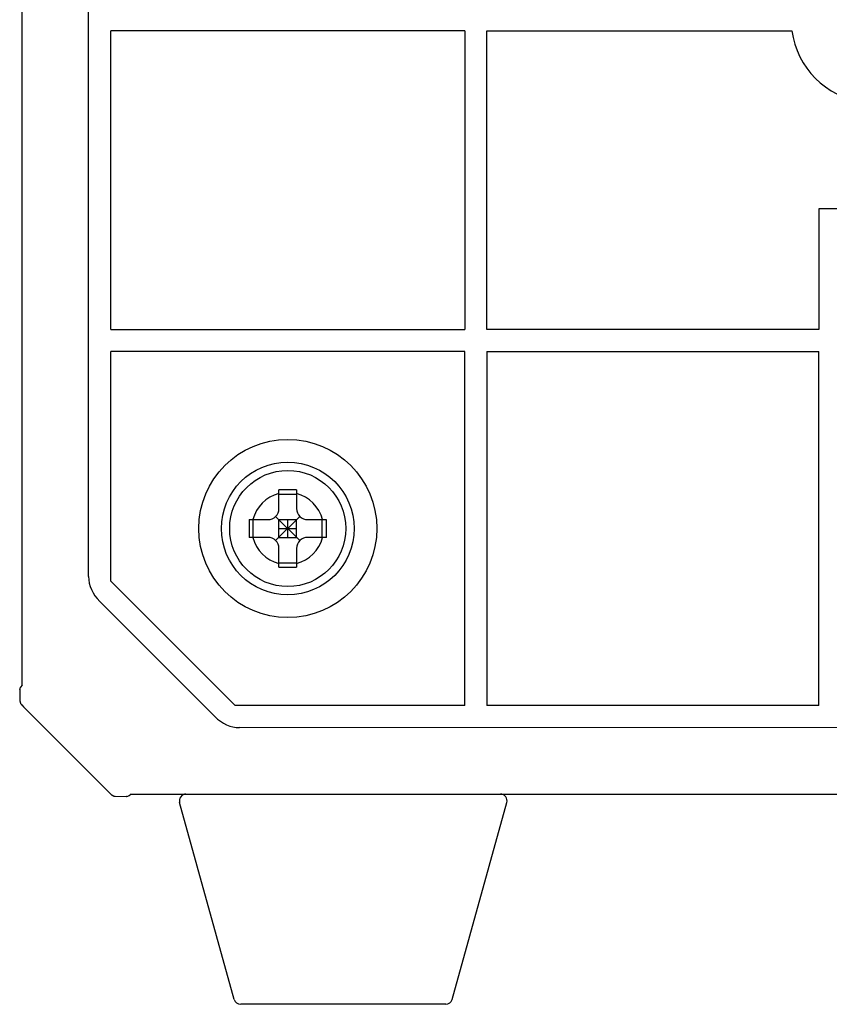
# Model space of a CAD drawing. Header units: millimetres. Extents: x -206 to 633, y -81 to 435.
# Tile 33 of 43: x 369 to 406, y 89 to 134. Entities that reach past the tile are written whole.
import ezdxf

# ---------------------------------------------------------------- set-up
doc = ezdxf.new("R2010")
doc.units = ezdxf.units.MM
doc.header["$LTSCALE"] = 23.1
doc.layers.add('06_ALL_SURFS', color=7, linetype='CONTINUOUS')

msp = doc.modelspace()

# ---------------------------------------------------------------- linework, layer by layer
at = {"layer": '06_ALL_SURFS', "color": 7}
for p, q in [((369.486, 103.808), (369.499, 253.978)), ((372.489, 108.717), (372.493, 150.106)), ((373.49, 119.894), (373.491, 133.394)), ((389.492, 133.392), (373.491, 133.394)), ((389.492, 133.392), (389.491, 119.892)), ((390.491, 119.892), (390.492, 133.392)), ((390.492, 133.392), (404.276, 133.39)), ((405.492, 125.336), (405.491, 119.89)), ((407.492, 125.336), (405.492, 125.336)), ((373.49, 119.894), (389.491, 119.892)), ((405.491, 119.89), (390.491, 119.892)), ((373.489, 108.514), (373.49, 118.894)), ((389.491, 118.892), (373.49, 118.894)), ((389.489, 102.891), (389.491, 118.892)), ((390.491, 118.892), (390.489, 102.891)), ((390.491, 118.892), (405.491, 118.89)), ((405.489, 102.889), (405.491, 118.89)), ((381.09, 111.793), (381.09, 112.64)), ((381.89, 112.64), (381.89, 111.793)), ((381.09, 112.448), (381.89, 112.448)), ((379.742, 111.293), (380.59, 111.293)), ((379.934, 110.493), (379.934, 111.293)), ((380.943, 111.439), (382.036, 110.346)), ((380.943, 110.346), (382.036, 111.439)), ((381.09, 111.293), (381.89, 111.293)), ((381.09, 110.493), (381.09, 111.293)), ((381.49, 110.493), (381.49, 111.293)), ((381.89, 110.493), (381.89, 111.293)), ((382.39, 111.293), (383.237, 111.293)), ((383.046, 110.493), (383.046, 111.293)), ((381.09, 110.893), (381.89, 110.893)), ((380.59, 110.493), (379.742, 110.493)), ((381.09, 110.493), (381.89, 110.493)), ((383.237, 110.493), (382.39, 110.493)), ((381.09, 109.145), (381.09, 109.993)), ((381.89, 109.993), (381.89, 109.145)), ((381.09, 109.337), (381.89, 109.337)), ((373.489, 108.514), (379.109, 102.892)), ((378.193, 102.393), (372.99, 107.598)), ((369.484, 103.81), (369.418, 103.727)), ((369.374, 103.597), (369.375, 103.61)), ((369.374, 103.597), (369.388, 103.1)), ((369.374, 103.597), (369.374, 103.597)), ((373.477, 98.906), (369.543, 102.828)), ((389.489, 102.891), (379.109, 102.892)), ((405.489, 102.889), (390.489, 102.891)), ((406.489, 101.889), (379.313, 101.892)), ((373.47, 98.912), (373.511, 98.872)), ((374.322, 98.822), (374.405, 98.889)), ((374.403, 98.888), (421.046, 98.883)), ((374.204, 98.779), (374.191, 98.779)), ((374.191, 98.779), (374.191, 98.779)), ((379.073, 89.608), (376.602, 98.508)), ((388.917, 89.607), (391.391, 98.506)), ((388.628, 89.387), (379.362, 89.388))]:
    msp.add_line(p, q, dxfattribs=at)
for points in [[(369.388, 103.1), (369.388, 103.09), (369.389, 103.08), (369.39, 103.07), (369.392, 103.06), (369.394, 103.05), (369.396, 103.04), (369.399, 103.03), (369.402, 103.021), (369.406, 103.011), (369.409, 103.002), (369.414, 102.992), (369.418, 102.983), (369.423, 102.974), (369.428, 102.966), (369.434, 102.957), (369.439, 102.949), (369.446, 102.941), (369.452, 102.933), (369.459, 102.925), (369.466, 102.918), (369.544, 102.826)], [(373.511, 98.872), (373.518, 98.865), (373.526, 98.858), (373.534, 98.851), (373.542, 98.845), (373.55, 98.839), (373.559, 98.834), (373.567, 98.828), (373.576, 98.824), (373.585, 98.819), (373.595, 98.815), (373.604, 98.811), (373.613, 98.807), (373.623, 98.804), (373.633, 98.801), (373.643, 98.799), (373.653, 98.797), (373.663, 98.795), (373.673, 98.794), (373.683, 98.793), (373.693, 98.793), (374.191, 98.779)]]:
    msp.add_lwpolyline(points, dxfattribs=at)
for radius in [4.025, 3, 2.625]:
    msp.add_circle((381.49, 110.893), radius, dxfattribs=at)
for centre, radius, start, end in [((407.992, 133.89), 3.75, 187.6557, 262.3312), ((381.459, 51.125), 61.517, 89.97105, 90.3436), ((381.507, 51.125), 61.517, 89.64332, 90.01588), ((380.59, 111.793), 0.5, 269.9935, 359.9935), ((382.39, 111.793), 0.5, 179.9935, 269.9935), ((449.527, 110.885), 69.786, 179.66505, 180.32187), ((313.453, 110.9), 69.786, 359.66505, 0.32187), ((380.59, 109.993), 0.5, 359.9935, 89.9935), ((382.39, 109.993), 0.5, 89.9935, 179.9935), ((381.473, 170.661), 61.517, 269.64332, 270.01588), ((381.521, 170.661), 61.517, 269.97105, 270.3436), ((369.574, 103.603), 0.2, 140.9916, 176.8219), ((374.197, 98.979), 0.2, 273.1804, 309.0052), ((376.891, 98.588), 0.3, 89.9935, 195.5176), ((391.102, 98.587), 0.3, 344.4693, 89.9935), ((379.362, 89.688), 0.3, 195.5176, 269.9935), ((388.628, 89.687), 0.3, 269.9935, 344.4693)]:
    msp.add_arc(centre, radius, start, end, dxfattribs=at)
at = {"layer": '06_ALL_SURFS', "color": 4}
for centre, radius, start, end in [((381.49, 110.893), 1.625, 104.2435, 165.7434), ((381.49, 110.893), 1.625, 14.2435, 75.7434), ((381.49, 110.893), 1.625, 194.2435, 255.7434), ((381.49, 110.893), 1.625, 284.2435, 345.7434), ((369.572, 103.606), 0.196, 116.5579, 117.9009), ((374.201, 98.977), 0.196, 332.0868, 333.4376)]:
    msp.add_arc(centre, radius, start, end, dxfattribs=at)
at = {"layer": '06_ALL_SURFS', "color": 7}
for centre, major_axis, start_param, end_param in [((375.368, 108.768), (2.878, 0.098), 3.11777, 3.716824), ((379.364, 104.771), (0.099, 2.878), -3.716824, -3.11777)]:
    msp.add_ellipse(centre, major_axis=major_axis, ratio=0.694447, start_param=start_param, end_param=end_param, dxfattribs=at)

doc.saveas('drawing.dxf')
